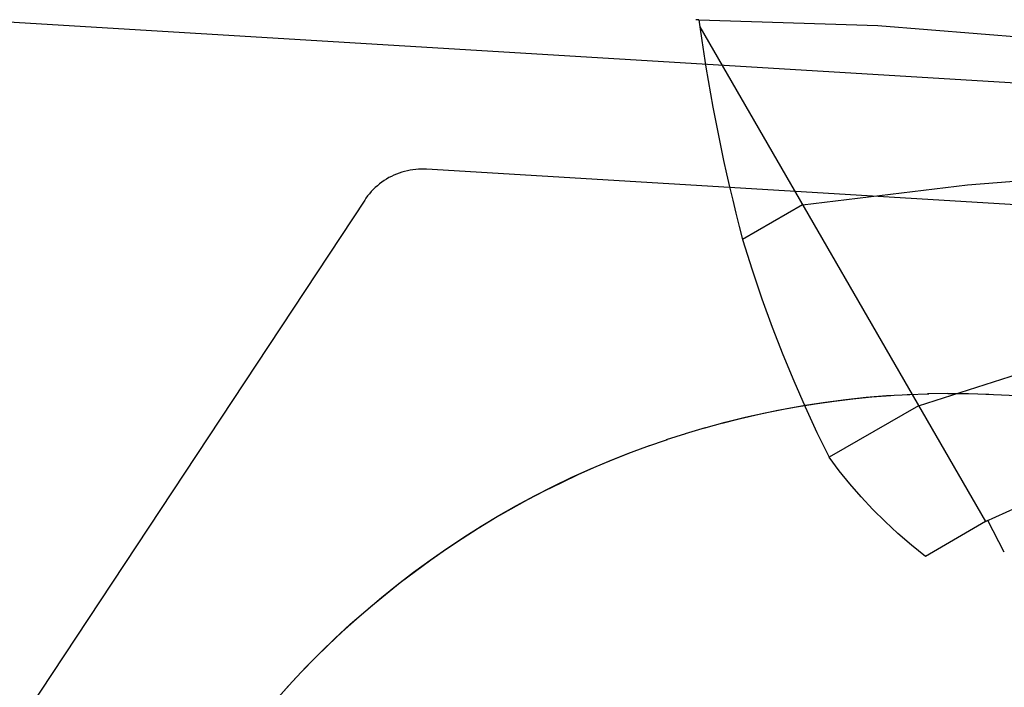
# Model space of a CAD drawing. Header units: inches. Extents: x 0 to 224, y 0 to 145.
# Tile 96 of 125: x 183.4883 to 183.6311, y 84.311 to 84.4077. Entities that reach past the tile are written whole.
import ezdxf

# ---------------------------------------------------------------- set-up
doc = ezdxf.new("R2010")
doc.units = ezdxf.units.IN
doc.header["$LTSCALE"] = 12.3026315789
doc.header["$MEASUREMENT"] = 0
doc.linetypes.add('HIDDEN', pattern=[0.2, 0.1, -0.1])
doc.layers.add('02___PRT_ALL_AXES', color=7, linetype='CONTINUOUS')
doc.layers.add('DEFAULT_2', color=8, linetype='HIDDEN')

msp = doc.modelspace()

# ---------------------------------------------------------------- linework, layer by layer
at = {"layer": '02___PRT_ALL_AXES', "color": 8, "linetype": 'HIDDEN'}
for p, q in [((183.6140180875, 84.3532492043), (183.6173916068, 84.3534306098)), ((183.6169814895, 84.3534278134), (183.6201492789, 84.35352755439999)), ((183.6199481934, 84.35353870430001), (183.6229166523, 84.3535818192)), ((183.6229083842, 84.3535659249), (183.6258853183, 84.3535571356)), ((183.6256676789, 84.3535457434), (183.6288526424, 84.3534646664)), ((183.5848612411, 84.3477423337), (183.5877498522, 84.348621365)), ((183.5792732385, 84.3458928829), (183.5822342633, 84.3468977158)), ((183.5820777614, 84.3468668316), (183.5849037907, 84.3477764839))]:
    msp.add_line(p, q, dxfattribs=at)
for points in [[(183.5875055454, 84.3485310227), (183.590614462, 84.3494010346), (183.593496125, 84.3501150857), (183.5963933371, 84.3507631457), (183.5993045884, 84.3513448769), (183.6022283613, 84.3518599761), (183.6051631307, 84.3523081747), (183.6081073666, 84.352689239), (183.6110595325, 84.35300297), (183.6140180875, 84.3532492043)], [(183.590165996, 84.3492633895), (183.5928413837, 84.3499391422), (183.5955305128, 84.35055793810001), (183.5982321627, 84.3511195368), (183.6009451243, 84.3516236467), (183.603668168, 84.3520700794), (183.6064000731, 84.3524585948), (183.6091396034, 84.352789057), (183.611885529, 84.3530612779), (183.614636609, 84.3532751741)], [(183.6284259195, 84.3534669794), (183.6318170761, 84.3533044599), (183.6347770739, 84.3530765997), (183.6377310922, 84.35278120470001), (183.6406775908, 84.352418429), (183.6436150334, 84.3519884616), (183.6465418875, 84.35149152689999), (183.6494566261, 84.3509278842), (183.6523577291, 84.3502978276)], [(183.5254672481, 84.3091335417), (183.5273055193, 84.3111915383), (183.5291870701, 84.3132100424), (183.5311110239, 84.31518817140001), (183.5330765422, 84.31712500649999), (183.5350827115, 84.3190197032), (183.5371286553, 84.3208713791), (183.5392134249, 84.3226792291), (183.5413361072, 84.3244424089), (183.5434957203, 84.3261601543), (183.5456913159, 84.3278316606), (183.5479218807, 84.329456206), (183.5501864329, 84.3310330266), (183.5524839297, 84.3325614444), (183.5548133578, 84.3340407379), (183.5571736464, 84.3354702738), (183.5595637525, 84.3368493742), (183.5619825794, 84.3381774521), (183.5644290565, 84.3394538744), (183.5669020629, 84.3406781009), (183.5694005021, 84.3418495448), (183.5719232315, 84.34296771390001), (183.5744691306, 84.3440320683), (183.5770370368, 84.345042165), (183.5796258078, 84.3459975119)], [(183.525816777, 84.3095662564), (183.5278057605, 84.3117703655), (183.5298445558, 84.313928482), (183.5319320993, 84.3160394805), (183.5340673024, 84.31810226), (183.5362490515, 84.3201157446), (183.5384762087, 84.3220788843), (183.5407476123, 84.3239906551), (183.5430620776, 84.32585005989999), (183.5454183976, 84.32765612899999), (183.5478153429, 84.3294079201), (183.5502516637, 84.3311045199), (183.5527260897, 84.3327450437), (183.55523733, 84.3343286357), (183.5577840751, 84.3358544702), (183.5603649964, 84.33732175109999), (183.562978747, 84.3387297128), (183.5656239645, 84.3400776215), (183.5682992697, 84.34136477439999), (183.5710032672, 84.3425905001), (183.5737345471, 84.3437541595), (183.5764916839, 84.3448551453), (183.5792732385, 84.3458928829)]]:
    msp.add_lwpolyline(points, dxfattribs=at)
at = {"layer": 'DEFAULT_2', "color": 8, "linetype": 'HIDDEN'}
for p, q in [((183.4827415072, 84.4076443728), (183.7821843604, 84.3895404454)), ((183.5868044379, 84.4077256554), (183.5863428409, 84.407728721)), ((183.5868044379, 84.4077256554), (183.5869501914, 84.4066767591)), ((183.5869501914, 84.4066767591), (183.6283428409, 84.3349825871)), ((183.7164198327, 84.3758396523), (183.5472851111, 84.3860653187)), ((183.5383367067, 84.38159589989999), (183.4449056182, 84.240234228)), ((183.6018428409, 84.3808819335), (183.5931409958, 84.3758579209)), ((183.6186431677, 84.35178291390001), (183.6056965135, 84.3443081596)), ((183.6283428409, 84.3349825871), (183.6488898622, 84.344339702)), ((183.6283428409, 84.3349825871), (183.6196409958, 84.3299585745)), ((183.6287058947, 84.3351502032), (183.6283428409, 84.3349825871)), ((183.6310896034, 84.3305786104), (183.6287058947, 84.3351502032))]:
    msp.add_line(p, q, dxfattribs=at)
for points in [[(183.5868044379, 84.4077256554), (183.6127698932, 84.40690132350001), (183.6387942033, 84.404795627), (183.6648773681, 84.40140856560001), (183.6910193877, 84.3967401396), (183.717220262, 84.3907903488), (183.743479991, 84.3835591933)], [(183.5472838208, 84.3860653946), (183.5469569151, 84.3860797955), (183.5465476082, 84.3860827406), (183.5461385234, 84.3860689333), (183.5457303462, 84.3860383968), (183.5453237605, 84.3859911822), (183.5449194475, 84.3859273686), (183.5445180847, 84.3858470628), (183.5441203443, 84.3857503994), (183.5437268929, 84.3856375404), (183.5433383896, 84.3855086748), (183.5429554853, 84.3853640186), (183.5425788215, 84.3852038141), (183.5422090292, 84.3850283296), (183.5418467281, 84.3848378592), (183.541492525, 84.38463272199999), (183.5411470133, 84.3844132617), (183.5408107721, 84.38417984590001), (183.5404843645, 84.3839328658), (183.5401683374, 84.383672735), (183.5398632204, 84.3833998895), (183.5395695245, 84.3831147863), (183.5392877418, 84.38281790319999), (183.5390183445, 84.3825097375), (183.5387617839, 84.3821908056), (183.5385184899, 84.381861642), (183.5383377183, 84.3815974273)], [(183.6018428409, 84.3808819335), (183.6257472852, 84.38377763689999), (183.6495324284, 84.3856935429), (183.6731982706, 84.3866296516), (183.6967448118, 84.3865859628), (183.7201720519, 84.3855624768), (183.743479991, 84.3835591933)], [(183.6186431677, 84.35178291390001), (183.6402312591, 84.3586906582), (183.6615065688, 84.3649537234), (183.6824690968, 84.3705721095), (183.7031188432, 84.3755458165), (183.7234558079, 84.3798748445), (183.743479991, 84.3835591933)], [(183.5931409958, 84.3758579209), (183.5945096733, 84.3714971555), (183.5959366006, 84.3672704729), (183.5974229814, 84.3631833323), (183.5989652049, 84.3592193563), (183.6005576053, 84.3553719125), (183.6022075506, 84.3516172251), (183.6039212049, 84.3479260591), (183.6056965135, 84.3443081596)], [(183.6196409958, 84.3299585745), (183.6176149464, 84.3315845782), (183.615668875, 84.33326042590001), (183.6138023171, 84.33498699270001), (183.6120166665, 84.3367616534), (183.610313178, 84.3385825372), (183.6086918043, 84.34044825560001), (183.6071529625, 84.3423565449), (183.6056965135, 84.3443081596)]]:
    msp.add_lwpolyline(points, dxfattribs=at)
msp.add_arc((183.8458236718, 84.442647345), 0.2613605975, 187.9106229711, 194.8058882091, dxfattribs=at)

doc.saveas('drawing.dxf')
